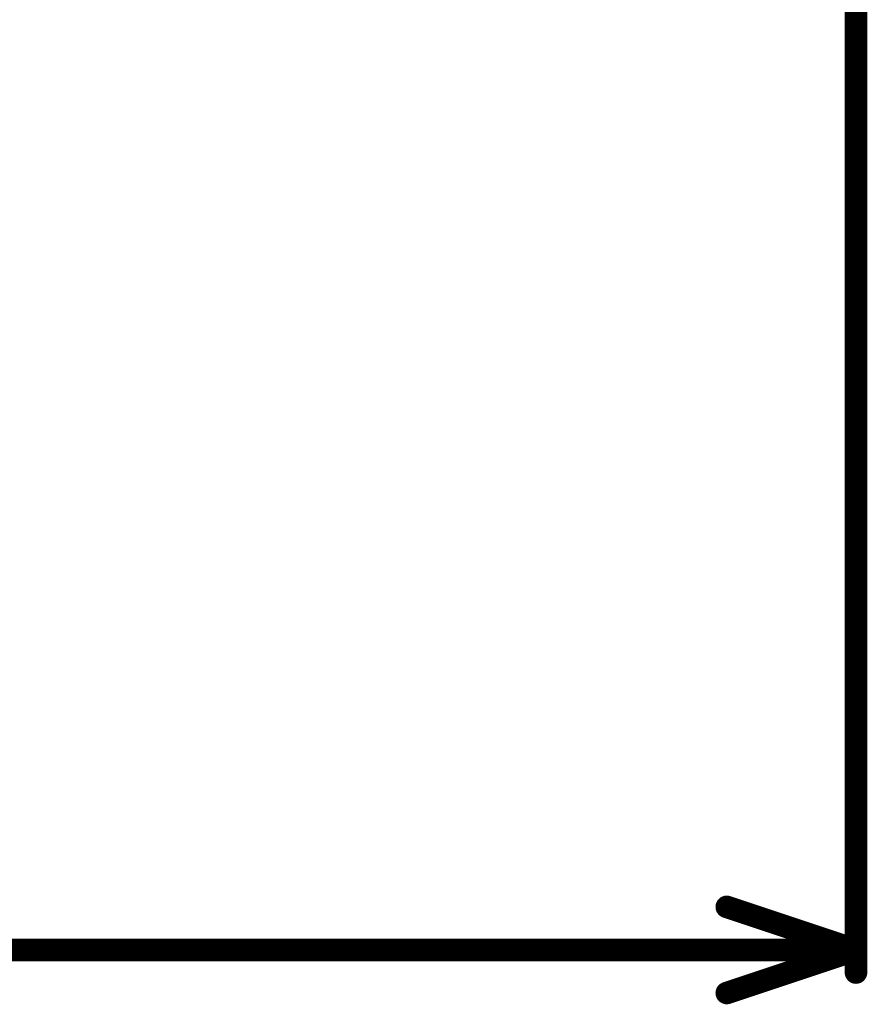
# Model space of a CAD drawing. Header units: millimetres. Extents: x 0 to 154, y -22 to 67.
# Tile 36 of 116: x 59.46 to 66.13, y -8.05 to -0.3. Entities that reach past the tile are written whole.
import ezdxf

# ---------------------------------------------------------------- set-up
doc = ezdxf.new("R2010")
doc.units = ezdxf.units.MM
doc.layers.add('Mechanical3', color=76, linetype='Continuous')

msp = doc.modelspace()

# ---------------------------------------------------------------- linework, layer by layer
at = {"layer": 'Mechanical3', "const_width": 0.1778}
for points in [[(66.04, -7.7978), (66.04, 10.8458)], [(65.024, -7.2813), (66.04, -7.62)], [(36.8115, -7.62), (66.04, -7.62)], [(65.024, -7.9587), (66.04, -7.62)]]:
    msp.add_lwpolyline(points, dxfattribs=at)
at = {"layer": 'Mechanical3', "const_width": 0.0889}
for points in [[(64.9796, -7.2813, 1), (65.0684, -7.2813, 1)], [(65.9955, -7.62, 1), (66.0844, -7.62, 1)], [(65.9955, -7.62, 1), (66.0844, -7.62, 1)], [(65.9955, -7.62, 1), (66.0844, -7.62, 1)], [(65.9955, -7.7978, 1), (66.0844, -7.7978, 1)], [(64.9796, -7.9587, 1), (65.0684, -7.9587, 1)]]:
    msp.add_lwpolyline(points, format="xyb", close=True, dxfattribs=at)

doc.saveas('drawing.dxf')
